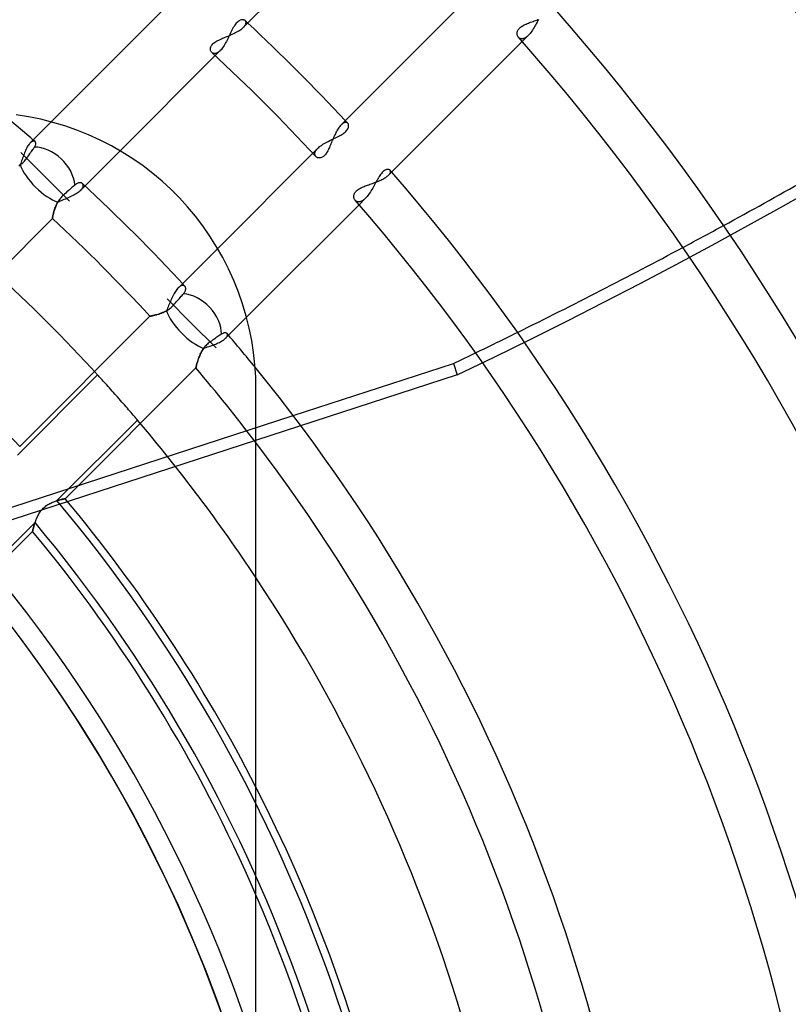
# Model space of a CAD drawing. Header units: millimetres. Extents: x -288 to 288, y -288 to 288.
# Tile 36 of 58: x 56 to 94, y 24 to 72. Entities that reach past the tile are written whole.
import ezdxf

# ---------------------------------------------------------------- set-up
doc = ezdxf.new("R2010")
doc.units = ezdxf.units.MM
doc.layers.add('MAIN-1', color=7, linetype='Continuous')
doc.layers.add('MAIN-2', color=7, linetype='Continuous')

msp = doc.modelspace()

# ---------------------------------------------------------------- linework, layer by layer
at = {"layer": 'MAIN-1'}
for p, q in [((67.19, 71.984), (73.793, 78.587)), ((78.587, 73.793), (71.984, 67.19)), ((63.274, 72.863), (57.749, 67.338)), ((80.796, 71.987), (80.834, 72.016)), ((80.834, 72.016), (80.875, 72.043)), ((80.875, 72.043), (80.92, 72.069)), ((80.92, 72.069), (80.967, 72.095)), ((80.967, 72.095), (81.017, 72.119)), ((81.017, 72.119), (81.068, 72.142)), ((81.068, 72.142), (81.121, 72.165)), ((81.121, 72.165), (81.176, 72.186)), ((81.176, 72.186), (81.231, 72.208)), ((81.231, 72.208), (81.288, 72.229)), ((81.288, 72.229), (81.346, 72.25)), ((81.346, 72.25), (81.405, 72.272)), ((81.405, 72.272), (81.465, 72.293)), ((81.465, 72.293), (81.525, 72.315)), ((81.525, 72.315), (81.585, 72.337)), ((81.585, 72.337), (81.646, 72.36)), ((66.296, 71.496), (66.364, 71.524)), ((66.364, 71.524), (66.432, 71.552)), ((66.432, 71.552), (66.501, 71.582)), ((66.501, 71.582), (66.57, 71.611)), ((66.57, 71.611), (66.639, 71.642)), ((66.639, 71.642), (66.706, 71.674)), ((66.706, 71.674), (66.771, 71.706)), ((66.771, 71.706), (66.835, 71.739)), ((66.835, 71.739), (66.896, 71.772)), ((66.896, 71.772), (66.955, 71.807)), ((66.955, 71.807), (67.01, 71.842)), ((67.01, 71.842), (67.062, 71.877)), ((67.062, 71.877), (67.109, 71.913)), ((67.109, 71.913), (67.152, 71.948)), ((67.152, 71.948), (67.19, 71.984)), ((80.622, 71.673), (80.623, 71.704)), ((80.624, 71.643), (80.622, 71.673)), ((80.623, 71.704), (80.628, 71.735)), ((80.628, 71.613), (80.624, 71.643)), ((80.628, 71.735), (80.635, 71.767)), ((80.635, 71.585), (80.628, 71.613)), ((80.635, 71.767), (80.647, 71.799)), ((80.645, 71.558), (80.635, 71.585)), ((80.657, 71.533), (80.645, 71.558)), ((80.647, 71.799), (80.662, 71.832)), ((80.672, 71.51), (80.657, 71.533)), ((80.662, 71.832), (80.68, 71.864)), ((80.68, 71.864), (80.703, 71.896)), ((80.703, 71.896), (80.73, 71.928)), ((80.73, 71.928), (80.761, 71.958)), ((80.761, 71.958), (80.796, 71.987)), ((65.587, 71.014), (65.603, 71.051)), ((65.603, 71.051), (65.625, 71.088)), ((65.625, 71.088), (65.652, 71.125)), ((65.652, 71.125), (65.685, 71.161)), ((65.685, 71.161), (65.723, 71.196)), ((65.723, 71.196), (65.766, 71.23)), ((65.766, 71.23), (65.814, 71.263)), ((65.814, 71.263), (65.865, 71.295)), ((65.865, 71.295), (65.921, 71.326)), ((65.921, 71.326), (65.979, 71.355)), ((65.979, 71.355), (66.039, 71.384)), ((66.039, 71.384), (66.101, 71.412)), ((66.101, 71.412), (66.165, 71.44)), ((66.165, 71.44), (66.23, 71.468)), ((66.23, 71.468), (66.296, 71.496)), ((74.312, 64.724), (80.871, 71.282)), ((80.688, 71.489), (80.672, 71.51)), ((61.127, 65.921), (65.798, 70.592)), ((65.568, 70.909), (65.569, 70.943)), ((65.57, 70.876), (65.568, 70.909)), ((65.569, 70.943), (65.576, 70.978)), ((65.576, 70.844), (65.57, 70.876)), ((65.576, 70.978), (65.587, 71.014)), ((65.587, 70.815), (65.576, 70.844)), ((65.6, 70.788), (65.587, 70.815)), ((65.617, 70.763), (65.6, 70.788)), ((65.637, 70.742), (65.617, 70.763)), ((56.628, 67.588), (56.026, 67.682)), ((57.23, 67.466), (56.628, 67.588)), ((57.828, 67.316), (57.23, 67.466)), ((58.421, 67.139), (57.828, 67.316)), ((71.984, 67.19), (71.952, 67.156)), ((59.007, 66.934), (58.421, 67.139)), ((59.583, 66.703), (59.007, 66.934)), ((60.148, 66.445), (59.583, 66.703)), ((71.671, 66.7), (71.642, 66.638)), ((71.7, 66.76), (71.671, 66.7)), ((71.729, 66.818), (71.7, 66.76)), ((71.76, 66.874), (71.729, 66.818)), ((71.791, 66.929), (71.76, 66.874)), ((71.822, 66.98), (71.791, 66.929)), ((71.854, 67.029), (71.822, 66.98)), ((71.887, 67.075), (71.854, 67.029)), ((71.919, 67.117), (71.887, 67.075)), ((71.952, 67.156), (71.919, 67.117)), ((60.699, 66.163), (60.148, 66.445)), ((71.458, 66.207), (71.433, 66.148)), ((71.483, 66.266), (71.458, 66.207)), ((71.508, 66.327), (71.483, 66.266)), ((71.534, 66.389), (71.508, 66.327)), ((71.56, 66.451), (71.534, 66.389)), ((71.587, 66.514), (71.56, 66.451)), ((71.614, 66.576), (71.587, 66.514)), ((71.642, 66.638), (71.614, 66.576)), ((61.235, 65.856), (60.699, 66.163)), ((61.755, 65.527), (61.235, 65.856)), ((70.592, 65.798), (65.921, 61.127)), ((71.211, 65.741), (71.179, 65.704)), ((71.241, 65.781), (71.211, 65.741)), ((71.271, 65.826), (71.241, 65.781)), ((71.3, 65.874), (71.271, 65.826)), ((71.328, 65.925), (71.3, 65.874)), ((71.355, 65.978), (71.328, 65.925)), ((71.382, 66.033), (71.355, 65.978)), ((71.408, 66.09), (71.382, 66.033)), ((71.433, 66.148), (71.408, 66.09)), ((62.255, 65.178), (61.755, 65.527)), ((70.761, 65.619), (70.742, 65.637)), ((70.781, 65.604), (70.761, 65.619)), ((70.804, 65.591), (70.781, 65.604)), ((70.829, 65.581), (70.804, 65.591)), ((70.856, 65.573), (70.829, 65.581)), ((70.885, 65.569), (70.856, 65.573)), ((70.915, 65.568), (70.885, 65.569)), ((70.946, 65.57), (70.915, 65.568)), ((70.979, 65.576), (70.946, 65.57)), ((71.012, 65.586), (70.979, 65.576)), ((71.045, 65.6), (71.012, 65.586)), ((71.079, 65.619), (71.045, 65.6)), ((71.113, 65.643), (71.079, 65.619)), ((71.146, 65.671), (71.113, 65.643)), ((71.179, 65.704), (71.146, 65.671)), ((62.735, 64.809), (62.255, 65.178)), ((63.194, 64.423), (62.735, 64.809)), ((63.629, 64.023), (63.194, 64.423)), ((73.34, 64.256), (73.4, 64.277)), ((73.4, 64.277), (73.46, 64.298)), ((73.46, 64.298), (73.521, 64.319)), ((73.521, 64.319), (73.582, 64.341)), ((73.582, 64.341), (73.643, 64.364)), ((73.643, 64.364), (73.704, 64.387)), ((73.704, 64.387), (73.763, 64.41)), ((73.763, 64.41), (73.821, 64.434)), ((73.821, 64.434), (73.878, 64.458)), ((73.878, 64.458), (73.933, 64.483)), ((73.933, 64.483), (73.986, 64.508)), ((73.986, 64.508), (74.038, 64.534)), ((74.038, 64.534), (74.086, 64.561)), ((74.086, 64.561), (74.132, 64.587)), ((74.132, 64.587), (74.175, 64.614)), ((74.175, 64.614), (74.214, 64.642)), ((74.214, 64.642), (74.25, 64.669)), ((74.25, 64.669), (74.283, 64.697)), ((74.283, 64.697), (74.312, 64.724)), ((64.043, 63.609), (63.629, 64.023)), ((72.621, 63.774), (72.632, 63.807)), ((72.632, 63.807), (72.647, 63.839)), ((72.647, 63.839), (72.666, 63.872)), ((72.666, 63.872), (72.689, 63.904)), ((72.689, 63.904), (72.717, 63.936)), ((72.717, 63.936), (72.748, 63.966)), ((72.748, 63.966), (72.783, 63.996)), ((72.783, 63.996), (72.821, 64.024)), ((72.821, 64.024), (72.863, 64.051)), ((72.863, 64.051), (72.909, 64.077)), ((72.909, 64.077), (72.957, 64.102)), ((72.957, 64.102), (73.007, 64.126)), ((73.007, 64.126), (73.059, 64.149)), ((73.059, 64.149), (73.113, 64.171)), ((73.113, 64.171), (73.168, 64.193)), ((73.168, 64.193), (73.224, 64.214)), ((73.224, 64.214), (73.281, 64.235)), ((73.281, 64.235), (73.34, 64.256)), ((64.443, 63.172), (64.043, 63.609)), ((72.607, 63.678), (72.608, 63.71)), ((72.609, 63.648), (72.607, 63.678)), ((72.608, 63.71), (72.613, 63.742)), ((72.613, 63.618), (72.609, 63.648)), ((72.613, 63.742), (72.621, 63.774)), ((72.621, 63.589), (72.613, 63.618)), ((72.631, 63.562), (72.621, 63.589)), ((72.643, 63.536), (72.631, 63.562)), ((72.658, 63.512), (72.643, 63.536)), ((72.675, 63.49), (72.658, 63.512)), ((64.827, 62.712), (64.443, 63.172)), ((67.338, 57.749), (72.863, 63.274)), ((65.195, 62.232), (64.827, 62.712)), ((65.543, 61.731), (65.195, 62.232)), ((65.87, 61.212), (65.543, 61.731)), ((66.175, 60.677), (65.87, 61.212)), ((66.456, 60.126), (66.175, 60.677)), ((66.712, 59.563), (66.456, 60.126)), ((66.941, 58.988), (66.712, 59.563)), ((67.145, 58.404), (66.941, 58.988)), ((67.321, 57.813), (67.145, 58.404)), ((67.469, 57.217), (67.321, 57.813)), ((67.59, 56.618), (67.469, 57.217)), ((67.683, 56.018), (67.59, 56.618)), ((67.748, 55.42), (67.683, 56.018)), ((67.787, 54.827), (67.748, 55.42)), ((69.632, 52.924), (77.501, 55.481)), ((67.8, 54.24), (67.787, 54.827)), ((67.8, 0), (67.8, 54.24))]:
    msp.add_line(p, q, dxfattribs=at)
for radius, start, end in [(121.362, 0, 41.79744), (119.102, 0, 41.86505), (110.062, 0, 41.46822), (98.762, 43.03291, 46.96707), (107.802, 0, 41.54047), (96.502, 42.8561, 47.14394), (98.762, 0, 41.06354), (96.502, 0, 41.14089), (87.462, 0, 39.22091), (85.202, 0, 37.27331), (81.36, 0, 33.55734), (76.162, 0, 27.10062), (73.902, 0, 23.44664)]:
    msp.add_arc((0, 0), radius, start, end, dxfattribs=at)
for start_param, end_param in [(1.797205, 1.836205), (1.748375, 1.787452), (1.73342, 1.738581)]:
    msp.add_ellipse((-16.676, 222.18), major_axis=(-223.536, -72.631), ratio=0.809017, start_param=start_param, end_param=end_param, dxfattribs=at)
at = {"layer": 'MAIN-2'}
for p, q in [((66.724, 72.023), (66.688, 71.963)), ((66.76, 72.078), (66.724, 72.023)), ((66.797, 72.129), (66.76, 72.078)), ((66.835, 72.176), (66.797, 72.129)), ((66.874, 72.217), (66.835, 72.176)), ((66.913, 72.253), (66.874, 72.217)), ((66.953, 72.283), (66.913, 72.253)), ((66.992, 72.307), (66.953, 72.283)), ((67.03, 72.326), (66.992, 72.307)), ((67.068, 72.339), (67.03, 72.326)), ((67.104, 72.348), (67.068, 72.339)), ((67.138, 72.351), (67.104, 72.348)), ((67.17, 72.351), (67.138, 72.351)), ((67.2, 72.345), (67.17, 72.351)), ((67.19, 71.984), (67.216, 72.011)), ((67.227, 72.337), (67.2, 72.345)), ((67.216, 72.011), (67.238, 72.038)), ((67.251, 72.324), (67.227, 72.337)), ((67.238, 72.038), (67.258, 72.064)), ((67.271, 72.308), (67.251, 72.324)), ((67.258, 72.064), (67.274, 72.089)), ((67.284, 72.295), (67.271, 72.308)), ((67.274, 72.089), (67.288, 72.114)), ((67.294, 72.28), (67.284, 72.295)), ((67.288, 72.114), (67.298, 72.138)), ((67.303, 72.263), (67.294, 72.28)), ((67.298, 72.138), (67.306, 72.162)), ((67.308, 72.246), (67.303, 72.263)), ((67.306, 72.162), (67.311, 72.185)), ((67.312, 72.226), (67.308, 72.246)), ((67.311, 72.185), (67.313, 72.206)), ((67.313, 72.206), (67.312, 72.226)), ((81.492, 72.028), (81.455, 71.964)), ((81.529, 72.093), (81.492, 72.028)), ((81.565, 72.158), (81.529, 72.093)), ((81.601, 72.225), (81.565, 72.158)), ((81.636, 72.291), (81.601, 72.225)), ((81.671, 72.356), (81.636, 72.291)), ((66.486, 71.562), (66.452, 71.491)), ((66.519, 71.632), (66.486, 71.562)), ((66.553, 71.701), (66.519, 71.632)), ((66.586, 71.769), (66.553, 71.701)), ((66.619, 71.836), (66.586, 71.769)), ((66.653, 71.901), (66.619, 71.836)), ((66.688, 71.963), (66.653, 71.901)), ((80.871, 71.282), (81.176, 71.588)), ((81.114, 71.531), (81.084, 71.507)), ((81.145, 71.558), (81.114, 71.531)), ((81.176, 71.588), (81.145, 71.558)), ((81.217, 71.631), (81.176, 71.588)), ((81.258, 71.679), (81.217, 71.631)), ((81.299, 71.73), (81.258, 71.679)), ((81.339, 71.785), (81.299, 71.73)), ((81.378, 71.842), (81.339, 71.785)), ((81.417, 71.902), (81.378, 71.842)), ((81.455, 71.964), (81.417, 71.902)), ((66.202, 71.034), (66.163, 70.979)), ((66.24, 71.093), (66.202, 71.034)), ((66.277, 71.154), (66.24, 71.093)), ((66.313, 71.218), (66.277, 71.154)), ((66.349, 71.284), (66.313, 71.218)), ((66.384, 71.352), (66.349, 71.284)), ((66.418, 71.422), (66.384, 71.352)), ((66.452, 71.491), (66.418, 71.422)), ((80.705, 71.472), (80.688, 71.489)), ((80.722, 71.458), (80.705, 71.472)), ((80.741, 71.445), (80.722, 71.458)), ((80.762, 71.434), (80.741, 71.445)), ((80.783, 71.426), (80.762, 71.434)), ((80.806, 71.42), (80.783, 71.426)), ((80.83, 71.416), (80.806, 71.42)), ((80.855, 71.415), (80.83, 71.416)), ((80.881, 71.417), (80.855, 71.415)), ((80.908, 71.421), (80.881, 71.417)), ((80.936, 71.428), (80.908, 71.421)), ((80.964, 71.438), (80.936, 71.428)), ((80.993, 71.451), (80.964, 71.438)), ((81.023, 71.467), (80.993, 71.451)), ((81.053, 71.485), (81.023, 71.467)), ((81.084, 71.507), (81.053, 71.485)), ((65.651, 70.73), (65.637, 70.742)), ((65.667, 70.719), (65.651, 70.73)), ((65.684, 70.71), (65.667, 70.719)), ((65.701, 70.703), (65.684, 70.71)), ((65.72, 70.698), (65.701, 70.703)), ((65.739, 70.694), (65.72, 70.698)), ((65.76, 70.692), (65.739, 70.694)), ((65.781, 70.693), (65.76, 70.692)), ((65.803, 70.695), (65.781, 70.693)), ((65.798, 70.592), (66.045, 70.84)), ((65.825, 70.7), (65.803, 70.695)), ((65.848, 70.706), (65.825, 70.7)), ((65.871, 70.715), (65.848, 70.706)), ((65.895, 70.726), (65.871, 70.715)), ((65.92, 70.739), (65.895, 70.726)), ((65.944, 70.755), (65.92, 70.739)), ((65.97, 70.773), (65.944, 70.755)), ((65.995, 70.793), (65.97, 70.773)), ((66.02, 70.815), (65.995, 70.793)), ((66.045, 70.84), (66.02, 70.815)), ((66.085, 70.881), (66.045, 70.84)), ((66.124, 70.928), (66.085, 70.881)), ((66.163, 70.979), (66.124, 70.928)), ((57.749, 67.338), (56.721, 66.309)), ((72.011, 67.216), (71.984, 67.19)), ((72.038, 67.238), (72.011, 67.216)), ((72.064, 67.258), (72.038, 67.238)), ((72.089, 67.274), (72.064, 67.258)), ((72.114, 67.288), (72.089, 67.274)), ((72.138, 67.298), (72.114, 67.288)), ((72.162, 67.306), (72.138, 67.298)), ((72.185, 67.311), (72.162, 67.306)), ((72.206, 67.313), (72.185, 67.311)), ((72.226, 67.312), (72.206, 67.313)), ((72.246, 67.308), (72.226, 67.312)), ((72.263, 67.303), (72.246, 67.308)), ((72.28, 67.294), (72.263, 67.303)), ((72.295, 67.284), (72.28, 67.294)), ((72.308, 67.271), (72.295, 67.284)), ((72.324, 67.251), (72.308, 67.271)), ((72.337, 67.227), (72.324, 67.251)), ((72.345, 67.2), (72.337, 67.227)), ((72.35, 67.17), (72.345, 67.2)), ((72.351, 67.138), (72.35, 67.17)), ((71.9, 66.653), (71.963, 66.688)), ((71.963, 66.688), (72.022, 66.723)), ((72.022, 66.723), (72.078, 66.76)), ((72.078, 66.76), (72.129, 66.797)), ((72.129, 66.797), (72.175, 66.835)), ((72.175, 66.835), (72.217, 66.873)), ((72.217, 66.873), (72.253, 66.913)), ((72.253, 66.913), (72.283, 66.952)), ((72.283, 66.952), (72.307, 66.992)), ((72.307, 66.992), (72.326, 67.03)), ((72.326, 67.03), (72.339, 67.068)), ((72.339, 67.068), (72.348, 67.104)), ((72.348, 67.104), (72.351, 67.138)), ((56.633, 66.202), (56.603, 66.158)), ((56.662, 66.242), (56.633, 66.202)), ((56.692, 66.278), (56.662, 66.242)), ((56.721, 66.309), (56.692, 66.278)), ((56.746, 66.333), (56.721, 66.309)), ((56.771, 66.353), (56.746, 66.333)), ((56.796, 66.37), (56.771, 66.353)), ((56.82, 66.383), (56.796, 66.37)), ((56.842, 66.392), (56.82, 66.383)), ((56.864, 66.398), (56.842, 66.392)), ((56.885, 66.401), (56.864, 66.398)), ((56.904, 66.4), (56.885, 66.401)), ((56.921, 66.396), (56.904, 66.4)), ((56.937, 66.389), (56.921, 66.396)), ((56.951, 66.379), (56.937, 66.389)), ((56.964, 66.365), (56.951, 66.379)), ((56.962, 66.168), (56.975, 66.199)), ((56.975, 66.349), (56.964, 66.365)), ((56.983, 66.329), (56.975, 66.349)), ((56.975, 66.199), (56.984, 66.229)), ((56.988, 66.307), (56.983, 66.329)), ((56.984, 66.229), (56.989, 66.257)), ((56.99, 66.283), (56.988, 66.307)), ((56.989, 66.257), (56.99, 66.283)), ((70.979, 66.163), (71.034, 66.202)), ((71.034, 66.202), (71.092, 66.239)), ((71.092, 66.239), (71.154, 66.276)), ((71.154, 66.276), (71.218, 66.313)), ((71.218, 66.313), (71.284, 66.349)), ((71.284, 66.349), (71.352, 66.384)), ((71.352, 66.384), (71.421, 66.418)), ((71.421, 66.418), (71.491, 66.452)), ((71.491, 66.452), (71.561, 66.486)), ((71.561, 66.486), (71.631, 66.519)), ((71.631, 66.519), (71.7, 66.552)), ((71.7, 66.552), (71.768, 66.585)), ((71.768, 66.585), (71.835, 66.619)), ((71.835, 66.619), (71.9, 66.653)), ((58.649, 63.443), (56.252, 65.84)), ((56.411, 65.759), (56.386, 65.693)), ((56.437, 65.823), (56.411, 65.759)), ((56.463, 65.885), (56.437, 65.823)), ((56.49, 65.946), (56.463, 65.885)), ((56.518, 66.003), (56.49, 65.946)), ((56.546, 66.058), (56.518, 66.003)), ((56.574, 66.11), (56.546, 66.058)), ((56.603, 66.158), (56.574, 66.11)), ((56.624, 65.669), (56.661, 65.724)), ((56.661, 65.724), (56.699, 65.778)), ((56.699, 65.778), (56.736, 65.832)), ((56.736, 65.832), (56.773, 65.884)), ((56.773, 65.884), (56.808, 65.935)), ((56.808, 65.935), (56.84, 65.981)), ((56.84, 65.981), (56.869, 66.024)), ((56.869, 66.024), (56.897, 66.064)), ((56.897, 66.064), (56.924, 66.103)), ((56.924, 66.103), (56.945, 66.136)), ((56.945, 66.136), (56.962, 66.168)), ((59.197, 63.991), (61.127, 65.921)), ((70.84, 66.045), (70.592, 65.798)), ((70.692, 65.758), (70.693, 65.78)), ((70.694, 65.738), (70.692, 65.758)), ((70.693, 65.78), (70.695, 65.801)), ((70.698, 65.719), (70.694, 65.738)), ((70.695, 65.801), (70.699, 65.824)), ((70.704, 65.7), (70.698, 65.719)), ((70.699, 65.824), (70.706, 65.847)), ((70.706, 65.847), (70.715, 65.87)), ((70.715, 65.87), (70.726, 65.894)), ((70.726, 65.894), (70.739, 65.919)), ((70.739, 65.919), (70.755, 65.944)), ((70.755, 65.944), (70.773, 65.969)), ((70.773, 65.969), (70.793, 65.994)), ((70.793, 65.994), (70.815, 66.02)), ((70.815, 66.02), (70.84, 66.045)), ((70.84, 66.045), (70.881, 66.085)), ((70.881, 66.085), (70.928, 66.124)), ((70.928, 66.124), (70.979, 66.163)), ((56.209, 65.218), (56.257, 65.252)), ((56.248, 65.293), (56.225, 65.229)), ((56.27, 65.359), (56.248, 65.293)), ((56.257, 65.252), (56.303, 65.289)), ((56.292, 65.425), (56.27, 65.359)), ((56.315, 65.492), (56.292, 65.425)), ((56.303, 65.289), (56.348, 65.328)), ((56.338, 65.559), (56.315, 65.492)), ((56.362, 65.627), (56.338, 65.559)), ((56.348, 65.328), (56.39, 65.368)), ((56.386, 65.693), (56.362, 65.627)), ((56.39, 65.368), (56.431, 65.411)), ((56.431, 65.411), (56.47, 65.456)), ((56.47, 65.456), (56.507, 65.503)), ((56.507, 65.503), (56.542, 65.55)), ((56.542, 65.55), (56.583, 65.611)), ((56.583, 65.611), (56.624, 65.669)), ((70.711, 65.683), (70.704, 65.7)), ((70.72, 65.666), (70.711, 65.683)), ((70.73, 65.651), (70.72, 65.666)), ((70.742, 65.637), (70.73, 65.651)), ((56.16, 65.185), (56.209, 65.218)), ((56.225, 65.229), (56.169, 65.191)), ((73.923, 64.762), (73.887, 64.712)), ((73.96, 64.808), (73.923, 64.762)), ((73.997, 64.85), (73.96, 64.808)), ((74.034, 64.888), (73.997, 64.85)), ((74.071, 64.921), (74.034, 64.888)), ((74.108, 64.948), (74.071, 64.921)), ((74.144, 64.97), (74.108, 64.948)), ((74.179, 64.986), (74.144, 64.97)), ((74.213, 64.998), (74.179, 64.986)), ((74.245, 65.006), (74.213, 64.998)), ((74.275, 65.009), (74.245, 65.006)), ((74.302, 65.008), (74.275, 65.009)), ((74.328, 65.003), (74.302, 65.008)), ((74.312, 64.724), (74.338, 64.751)), ((74.35, 64.994), (74.328, 65.003)), ((74.338, 64.751), (74.359, 64.777)), ((74.369, 64.983), (74.35, 64.994)), ((74.359, 64.777), (74.376, 64.803)), ((74.384, 64.969), (74.369, 64.983)), ((74.376, 64.803), (74.39, 64.829)), ((74.395, 64.953), (74.384, 64.969)), ((74.39, 64.829), (74.4, 64.853)), ((74.403, 64.937), (74.395, 64.953)), ((74.4, 64.853), (74.406, 64.876)), ((74.407, 64.918), (74.403, 64.937)), ((74.406, 64.876), (74.408, 64.898)), ((74.408, 64.898), (74.407, 64.918)), ((58.346, 63.746), (57.45, 64.642)), ((58.937, 64.266), (58.907, 64.241)), ((58.967, 64.288), (58.937, 64.266)), ((58.996, 64.306), (58.967, 64.288)), ((59.025, 64.321), (58.996, 64.306)), ((59.054, 64.333), (59.025, 64.321)), ((59.082, 64.342), (59.054, 64.333)), ((59.109, 64.348), (59.082, 64.342)), ((59.135, 64.351), (59.109, 64.348)), ((59.16, 64.352), (59.135, 64.351)), ((59.183, 64.351), (59.16, 64.352)), ((59.206, 64.347), (59.183, 64.351)), ((59.226, 64.341), (59.206, 64.347)), ((59.245, 64.332), (59.226, 64.341)), ((59.262, 64.322), (59.245, 64.332)), ((59.277, 64.31), (59.262, 64.322)), ((59.29, 64.297), (59.277, 64.31)), ((59.3, 64.282), (59.29, 64.297)), ((59.308, 64.266), (59.3, 64.282)), ((59.314, 64.249), (59.308, 64.266)), ((73.64, 64.288), (73.605, 64.223)), ((73.675, 64.353), (73.64, 64.288)), ((73.71, 64.417), (73.675, 64.353)), ((73.745, 64.48), (73.71, 64.417)), ((73.78, 64.541), (73.745, 64.48)), ((73.815, 64.6), (73.78, 64.541)), ((73.851, 64.658), (73.815, 64.6)), ((73.887, 64.712), (73.851, 64.658)), ((58.404, 63.797), (58.346, 63.746)), ((58.463, 63.849), (58.404, 63.797)), ((58.52, 63.899), (58.463, 63.849)), ((58.575, 63.948), (58.52, 63.899)), ((58.627, 63.993), (58.575, 63.948)), ((58.678, 64.038), (58.627, 63.993)), ((58.729, 64.084), (58.678, 64.038)), ((58.779, 64.128), (58.729, 64.084)), ((58.826, 64.169), (58.779, 64.128)), ((58.868, 64.207), (58.826, 64.169)), ((58.852, 63.751), (58.911, 63.784)), ((58.907, 64.241), (58.868, 64.207)), ((58.911, 63.784), (58.968, 63.818)), ((58.968, 63.818), (59.022, 63.852)), ((59.022, 63.852), (59.072, 63.887)), ((59.072, 63.887), (59.118, 63.921)), ((59.118, 63.921), (59.16, 63.956)), ((59.16, 63.956), (59.197, 63.991)), ((59.197, 63.991), (59.222, 64.018)), ((59.222, 64.018), (59.244, 64.044)), ((59.244, 64.044), (59.264, 64.07)), ((59.264, 64.07), (59.28, 64.095)), ((59.28, 64.095), (59.293, 64.119)), ((59.293, 64.119), (59.304, 64.143)), ((59.304, 64.143), (59.311, 64.166)), ((59.311, 64.166), (59.316, 64.189)), ((59.317, 64.23), (59.314, 64.249)), ((59.316, 64.189), (59.318, 64.21)), ((59.318, 64.21), (59.317, 64.23)), ((73.342, 63.787), (73.301, 63.732)), ((73.381, 63.844), (73.342, 63.787)), ((73.42, 63.903), (73.381, 63.844)), ((73.458, 63.965), (73.42, 63.903)), ((73.496, 64.028), (73.458, 63.965)), ((73.532, 64.092), (73.496, 64.028)), ((73.569, 64.157), (73.532, 64.092)), ((73.605, 64.223), (73.569, 64.157)), ((58.006, 63.282), (58.036, 63.344)), ((58.028, 63.328), (58.006, 63.283)), ((58.052, 63.373), (58.028, 63.328)), ((58.036, 63.344), (58.07, 63.406)), ((58.077, 63.418), (58.052, 63.373)), ((58.07, 63.406), (58.131, 63.433)), ((58.104, 63.463), (58.077, 63.418)), ((58.133, 63.507), (58.104, 63.463)), ((58.131, 63.433), (58.194, 63.459)), ((58.164, 63.55), (58.133, 63.507)), ((58.197, 63.592), (58.164, 63.55)), ((58.194, 63.459), (58.259, 63.486)), ((58.232, 63.633), (58.197, 63.592)), ((58.268, 63.673), (58.232, 63.633)), ((58.259, 63.486), (58.324, 63.513)), ((58.306, 63.71), (58.268, 63.673)), ((58.346, 63.746), (58.306, 63.71)), ((58.324, 63.513), (58.391, 63.541)), ((58.391, 63.541), (58.459, 63.569)), ((58.459, 63.569), (58.526, 63.597)), ((58.526, 63.597), (58.594, 63.627)), ((58.594, 63.627), (58.661, 63.657)), ((58.661, 63.657), (58.726, 63.688)), ((58.726, 63.688), (58.79, 63.719)), ((58.79, 63.719), (58.852, 63.751)), ((72.692, 63.473), (72.675, 63.49)), ((72.71, 63.457), (72.692, 63.473)), ((72.729, 63.444), (72.71, 63.457)), ((72.75, 63.433), (72.729, 63.444)), ((72.773, 63.424), (72.75, 63.433)), ((72.796, 63.418), (72.773, 63.424)), ((72.821, 63.414), (72.796, 63.418)), ((72.847, 63.412), (72.821, 63.414)), ((72.874, 63.414), (72.847, 63.412)), ((72.863, 63.274), (73.178, 63.59)), ((72.901, 63.418), (72.874, 63.414)), ((72.93, 63.425), (72.901, 63.418)), ((72.959, 63.435), (72.93, 63.425)), ((72.989, 63.449), (72.959, 63.435)), ((73.02, 63.465), (72.989, 63.449)), ((73.051, 63.484), (73.02, 63.465)), ((73.083, 63.506), (73.051, 63.484)), ((73.114, 63.531), (73.083, 63.506)), ((73.146, 63.559), (73.114, 63.531)), ((73.178, 63.59), (73.146, 63.559)), ((73.219, 63.633), (73.178, 63.59)), ((73.261, 63.681), (73.219, 63.633)), ((73.301, 63.732), (73.261, 63.681)), ((57.841, 62.782), (57.852, 62.827)), ((57.853, 62.835), (57.845, 62.802)), ((57.852, 62.827), (57.864, 62.877)), ((57.862, 62.869), (57.853, 62.835)), ((57.872, 62.905), (57.862, 62.869)), ((57.864, 62.877), (57.878, 62.929)), ((57.882, 62.943), (57.872, 62.905)), ((57.878, 62.929), (57.894, 62.984)), ((57.894, 62.982), (57.882, 62.943)), ((57.894, 62.984), (57.912, 63.041)), ((57.906, 63.022), (57.894, 62.982)), ((57.92, 63.064), (57.906, 63.022)), ((57.912, 63.041), (57.932, 63.1)), ((57.934, 63.106), (57.92, 63.064)), ((57.932, 63.1), (57.954, 63.16)), ((57.95, 63.15), (57.934, 63.106)), ((57.967, 63.194), (57.95, 63.15)), ((57.954, 63.16), (57.979, 63.221)), ((57.986, 63.238), (57.967, 63.194)), ((57.979, 63.221), (58.006, 63.282)), ((58.006, 63.283), (57.986, 63.238)), ((51.404, 56.198), (57.802, 62.596)), ((57.803, 62.603), (57.802, 62.598)), ((57.802, 62.596), (57.803, 62.599)), ((57.802, 62.598), (57.802, 62.596)), ((57.805, 62.61), (57.803, 62.603)), ((57.803, 62.599), (57.804, 62.609)), ((57.804, 62.609), (57.807, 62.624)), ((57.807, 62.621), (57.805, 62.61)), ((57.807, 62.624), (57.811, 62.645)), ((57.809, 62.634), (57.807, 62.621)), ((57.813, 62.651), (57.809, 62.634)), ((57.811, 62.645), (57.817, 62.672)), ((57.816, 62.67), (57.813, 62.651)), ((57.821, 62.692), (57.816, 62.67)), ((57.817, 62.672), (57.823, 62.704)), ((57.826, 62.716), (57.821, 62.692)), ((57.823, 62.704), (57.831, 62.741)), ((57.832, 62.742), (57.826, 62.716)), ((57.831, 62.741), (57.841, 62.782)), ((57.838, 62.771), (57.832, 62.742)), ((57.845, 62.802), (57.838, 62.771)), ((65.921, 61.127), (63.991, 59.197)), ((63.818, 58.968), (63.784, 58.911)), ((63.852, 59.022), (63.818, 58.968)), ((63.886, 59.072), (63.852, 59.022)), ((63.921, 59.118), (63.886, 59.072)), ((63.956, 59.16), (63.921, 59.118)), ((63.991, 59.197), (63.956, 59.16)), ((64.018, 59.222), (63.991, 59.197)), ((64.044, 59.244), (64.018, 59.222)), ((64.07, 59.264), (64.044, 59.244)), ((64.095, 59.28), (64.07, 59.264)), ((64.119, 59.293), (64.095, 59.28)), ((64.143, 59.304), (64.119, 59.293)), ((64.166, 59.311), (64.143, 59.304)), ((64.189, 59.316), (64.166, 59.311)), ((64.21, 59.318), (64.189, 59.316)), ((64.23, 59.317), (64.21, 59.318)), ((64.249, 59.314), (64.23, 59.317)), ((64.266, 59.308), (64.249, 59.314)), ((64.282, 59.3), (64.266, 59.308)), ((64.266, 58.937), (64.288, 58.967)), ((64.297, 59.29), (64.282, 59.3)), ((64.288, 58.967), (64.306, 58.996)), ((64.31, 59.277), (64.297, 59.29)), ((64.306, 58.996), (64.321, 59.026)), ((64.322, 59.262), (64.31, 59.277)), ((64.321, 59.026), (64.333, 59.054)), ((64.332, 59.245), (64.322, 59.262)), ((64.341, 59.226), (64.332, 59.245)), ((64.333, 59.054), (64.342, 59.082)), ((64.347, 59.206), (64.341, 59.226)), ((64.342, 59.082), (64.348, 59.109)), ((64.351, 59.184), (64.347, 59.206)), ((64.348, 59.109), (64.351, 59.135)), ((64.352, 59.16), (64.351, 59.184)), ((64.351, 59.135), (64.352, 59.16)), ((64.642, 57.45), (63.443, 58.649)), ((63.597, 58.526), (63.569, 58.458)), ((63.627, 58.593), (63.597, 58.526)), ((63.657, 58.66), (63.627, 58.593)), ((63.687, 58.726), (63.657, 58.66)), ((63.719, 58.789), (63.687, 58.726)), ((63.751, 58.851), (63.719, 58.789)), ((63.784, 58.911), (63.751, 58.851)), ((63.849, 58.463), (63.899, 58.52)), ((63.899, 58.52), (63.948, 58.575)), ((63.948, 58.575), (63.993, 58.627)), ((63.993, 58.627), (64.038, 58.678)), ((64.038, 58.678), (64.084, 58.729)), ((64.084, 58.729), (64.128, 58.779)), ((64.128, 58.779), (64.169, 58.826)), ((64.169, 58.826), (64.207, 58.868)), ((64.207, 58.868), (64.241, 58.907)), ((64.241, 58.907), (64.266, 58.937)), ((63.203, 57.971), (63.247, 57.99)), ((63.279, 58.004), (63.216, 57.977)), ((63.247, 57.99), (63.291, 58.01)), ((63.342, 58.035), (63.279, 58.004)), ((63.291, 58.01), (63.335, 58.031)), ((63.335, 58.031), (63.379, 58.055)), ((63.406, 58.07), (63.342, 58.035)), ((63.379, 58.055), (63.423, 58.08)), ((63.433, 58.132), (63.406, 58.07)), ((63.423, 58.08), (63.467, 58.107)), ((63.46, 58.195), (63.433, 58.132)), ((63.486, 58.259), (63.46, 58.195)), ((63.467, 58.107), (63.51, 58.135)), ((63.513, 58.325), (63.486, 58.259)), ((63.51, 58.135), (63.553, 58.166)), ((63.541, 58.391), (63.513, 58.325)), ((63.569, 58.458), (63.541, 58.391)), ((63.553, 58.166), (63.595, 58.199)), ((63.595, 58.199), (63.635, 58.233)), ((63.635, 58.233), (63.673, 58.269)), ((63.673, 58.269), (63.711, 58.307)), ((63.711, 58.307), (63.746, 58.346)), ((63.746, 58.346), (63.797, 58.404)), ((63.797, 58.404), (63.849, 58.463)), ((62.596, 57.802), (56.198, 51.404)), ((62.599, 57.803), (62.596, 57.802)), ((62.596, 57.802), (62.598, 57.802)), ((62.598, 57.802), (62.603, 57.803)), ((62.609, 57.804), (62.599, 57.803)), ((62.603, 57.803), (62.61, 57.805)), ((62.624, 57.807), (62.609, 57.804)), ((62.61, 57.805), (62.621, 57.807)), ((62.621, 57.807), (62.635, 57.81)), ((62.644, 57.811), (62.624, 57.807)), ((62.635, 57.81), (62.652, 57.813)), ((62.67, 57.817), (62.644, 57.811)), ((62.652, 57.813), (62.672, 57.817)), ((62.702, 57.823), (62.67, 57.817)), ((62.672, 57.817), (62.694, 57.821)), ((62.694, 57.821), (62.719, 57.827)), ((62.738, 57.831), (62.702, 57.823)), ((62.719, 57.827), (62.746, 57.833)), ((62.779, 57.84), (62.738, 57.831)), ((62.746, 57.833), (62.776, 57.839)), ((62.776, 57.839), (62.807, 57.847)), ((62.823, 57.851), (62.779, 57.84)), ((62.807, 57.847), (62.841, 57.855)), ((62.871, 57.863), (62.823, 57.851)), ((62.841, 57.855), (62.877, 57.864)), ((62.923, 57.877), (62.871, 57.863)), ((62.877, 57.864), (62.914, 57.874)), ((62.914, 57.874), (62.952, 57.885)), ((62.977, 57.892), (62.923, 57.877)), ((62.952, 57.885), (62.992, 57.897)), ((63.034, 57.91), (62.977, 57.892)), ((62.992, 57.897), (63.033, 57.909)), ((63.033, 57.909), (63.075, 57.923)), ((63.093, 57.93), (63.034, 57.91)), ((63.075, 57.923), (63.117, 57.938)), ((63.154, 57.952), (63.093, 57.93)), ((63.117, 57.938), (63.16, 57.954)), ((63.216, 57.977), (63.154, 57.952)), ((63.16, 57.954), (63.203, 57.971)), ((66.309, 56.721), (67.338, 57.749)), ((65.84, 56.252), (64.642, 57.45)), ((65.55, 56.542), (65.503, 56.508)), ((65.611, 56.583), (65.55, 56.542)), ((65.669, 56.624), (65.611, 56.583)), ((65.724, 56.661), (65.669, 56.624)), ((65.778, 56.699), (65.724, 56.661)), ((65.832, 56.736), (65.778, 56.699)), ((65.884, 56.773), (65.832, 56.736)), ((65.935, 56.808), (65.884, 56.773)), ((65.981, 56.84), (65.935, 56.808)), ((66.024, 56.869), (65.981, 56.84)), ((66.004, 56.518), (66.058, 56.546)), ((66.064, 56.897), (66.024, 56.869)), ((66.058, 56.546), (66.11, 56.574)), ((66.103, 56.924), (66.064, 56.897)), ((66.136, 56.945), (66.103, 56.924)), ((66.11, 56.574), (66.158, 56.603)), ((66.168, 56.962), (66.136, 56.945)), ((66.158, 56.603), (66.202, 56.633)), ((66.199, 56.975), (66.168, 56.962)), ((66.229, 56.984), (66.199, 56.975)), ((66.202, 56.633), (66.242, 56.662)), ((66.257, 56.989), (66.229, 56.984)), ((66.242, 56.662), (66.278, 56.692)), ((66.283, 56.99), (66.257, 56.989)), ((66.278, 56.692), (66.309, 56.721)), ((66.307, 56.988), (66.283, 56.99)), ((66.329, 56.983), (66.307, 56.988)), ((66.309, 56.721), (66.333, 56.746)), ((66.348, 56.975), (66.329, 56.983)), ((66.333, 56.746), (66.353, 56.771)), ((66.365, 56.964), (66.348, 56.975)), ((66.353, 56.771), (66.37, 56.796)), ((66.379, 56.951), (66.365, 56.964)), ((66.37, 56.796), (66.383, 56.82)), ((66.389, 56.937), (66.379, 56.951)), ((66.383, 56.82), (66.392, 56.842)), ((66.396, 56.921), (66.389, 56.937)), ((66.392, 56.842), (66.398, 56.864)), ((66.4, 56.904), (66.396, 56.921)), ((66.398, 56.864), (66.401, 56.885)), ((66.401, 56.885), (66.4, 56.904)), ((65.09, 55.991), (65.121, 56.05)), ((65.133, 56.073), (65.107, 56.025)), ((65.121, 56.05), (65.154, 56.109)), ((65.161, 56.122), (65.133, 56.073)), ((65.154, 56.109), (65.19, 56.168)), ((65.191, 56.17), (65.161, 56.122)), ((65.19, 56.168), (65.229, 56.225)), ((65.223, 56.217), (65.191, 56.17)), ((65.258, 56.264), (65.223, 56.217)), ((65.229, 56.225), (65.293, 56.248)), ((65.294, 56.309), (65.258, 56.264)), ((65.293, 56.248), (65.359, 56.27)), ((65.332, 56.353), (65.294, 56.309)), ((65.372, 56.394), (65.332, 56.353)), ((65.359, 56.27), (65.425, 56.292)), ((65.414, 56.434), (65.372, 56.394)), ((65.458, 56.472), (65.414, 56.434)), ((65.425, 56.292), (65.492, 56.315)), ((65.503, 56.508), (65.458, 56.472)), ((65.492, 56.315), (65.56, 56.339)), ((65.56, 56.339), (65.627, 56.362)), ((65.627, 56.362), (65.694, 56.387)), ((65.694, 56.387), (65.759, 56.412)), ((65.759, 56.412), (65.823, 56.437)), ((65.823, 56.437), (65.886, 56.463)), ((65.886, 56.463), (65.946, 56.49)), ((65.946, 56.49), (66.004, 56.518)), ((64.925, 55.553), (64.939, 55.601)), ((64.94, 55.603), (64.927, 55.561)), ((64.939, 55.601), (64.955, 55.652)), ((64.953, 55.646), (64.94, 55.603)), ((64.968, 55.691), (64.953, 55.646)), ((64.955, 55.652), (64.973, 55.706)), ((64.984, 55.737), (64.968, 55.691)), ((64.973, 55.706), (64.993, 55.761)), ((65.001, 55.784), (64.984, 55.737)), ((64.993, 55.761), (65.014, 55.817)), ((65.02, 55.831), (65.001, 55.784)), ((65.014, 55.817), (65.037, 55.874)), ((65.039, 55.88), (65.02, 55.831)), ((65.037, 55.874), (65.063, 55.932)), ((65.06, 55.928), (65.039, 55.88)), ((65.083, 55.976), (65.06, 55.928)), ((65.063, 55.932), (65.09, 55.991)), ((65.107, 56.025), (65.083, 55.976)), ((58.435, 48.847), (64.85, 55.262)), ((64.852, 55.27), (64.85, 55.264)), ((64.85, 55.262), (64.851, 55.264)), ((64.85, 55.264), (64.85, 55.262)), ((64.851, 55.264), (64.852, 55.273)), ((64.852, 55.273), (64.856, 55.286)), ((64.854, 55.28), (64.852, 55.27)), ((64.857, 55.293), (64.854, 55.28)), ((64.856, 55.286), (64.86, 55.304)), ((64.861, 55.311), (64.857, 55.293)), ((64.86, 55.304), (64.865, 55.328)), ((64.866, 55.332), (64.861, 55.311)), ((64.865, 55.328), (64.872, 55.356)), ((64.872, 55.356), (64.866, 55.332)), ((64.872, 55.356), (64.88, 55.388)), ((64.879, 55.384), (64.872, 55.356)), ((64.887, 55.414), (64.879, 55.384)), ((64.88, 55.388), (64.889, 55.424)), ((64.895, 55.447), (64.887, 55.414)), ((64.889, 55.424), (64.9, 55.464)), ((64.905, 55.483), (64.895, 55.447)), ((64.9, 55.464), (64.912, 55.507)), ((64.915, 55.521), (64.905, 55.483)), ((64.912, 55.507), (64.925, 55.553)), ((64.927, 55.561), (64.915, 55.521)), ((77.501, 55.481), (77.682, 54.922)), ((77.682, 54.922), (37.824, 41.971)), ((60.027, 54.92), (56.085, 50.978)), ((60.065, 54.879), (60.027, 54.92)), ((60.106, 54.834), (60.065, 54.879)), ((60.149, 54.786), (60.106, 54.834)), ((60.196, 54.735), (60.149, 54.786)), ((60.245, 54.681), (60.196, 54.735)), ((60.297, 54.623), (60.245, 54.681)), ((60.353, 54.562), (60.297, 54.623)), ((60.412, 54.497), (60.353, 54.562)), ((60.473, 54.428), (60.412, 54.497)), ((60.537, 54.357), (60.473, 54.428)), ((60.603, 54.283), (60.537, 54.357)), ((60.671, 54.208), (60.603, 54.283)), ((60.739, 54.131), (60.671, 54.208)), ((60.808, 54.053), (60.739, 54.131)), ((67.8, 54.24), (67.8, 54.24)), ((60.878, 53.976), (60.808, 54.053)), ((60.946, 53.898), (60.878, 53.976)), ((61.014, 53.822), (60.946, 53.898)), ((61.081, 53.745), (61.014, 53.822)), ((61.15, 53.667), (61.081, 53.745)), ((61.218, 53.589), (61.15, 53.667)), ((61.287, 53.511), (61.218, 53.589)), ((61.354, 53.433), (61.287, 53.511)), ((61.421, 53.357), (61.354, 53.433)), ((61.485, 53.282), (61.421, 53.357)), ((61.548, 53.21), (61.485, 53.282)), ((61.608, 53.14), (61.548, 53.21)), ((37.315, 42.424), (69.632, 52.924)), ((58.029, 48.753), (61.981, 52.705)), ((61.666, 53.073), (61.608, 53.14)), ((61.72, 53.01), (61.666, 53.073)), ((61.771, 52.951), (61.72, 53.01)), ((61.818, 52.896), (61.771, 52.951)), ((61.863, 52.844), (61.818, 52.896)), ((61.905, 52.794), (61.863, 52.844)), ((61.945, 52.748), (61.905, 52.794)), ((61.981, 52.705), (61.945, 52.748)), ((58.231, 48.806), (58.2, 48.799)), ((58.205, 48.8), (58.239, 48.808)), ((58.259, 48.813), (58.231, 48.806)), ((58.239, 48.808), (58.271, 48.815)), ((58.286, 48.818), (58.259, 48.813)), ((58.271, 48.815), (58.301, 48.821)), ((58.311, 48.823), (58.286, 48.818)), ((58.301, 48.821), (58.328, 48.827)), ((58.333, 48.828), (58.311, 48.823)), ((58.328, 48.827), (58.352, 48.832)), ((58.354, 48.832), (58.333, 48.828)), ((58.352, 48.832), (58.374, 48.836)), ((58.373, 48.835), (58.354, 48.832)), ((58.389, 48.839), (58.373, 48.835)), ((58.374, 48.836), (58.392, 48.839)), ((58.403, 48.841), (58.389, 48.839)), ((58.392, 48.839), (58.407, 48.842)), ((58.414, 48.843), (58.403, 48.841)), ((58.407, 48.842), (58.419, 48.844)), ((58.423, 48.845), (58.414, 48.843)), ((58.419, 48.844), (58.428, 48.845)), ((58.43, 48.846), (58.423, 48.845)), ((58.428, 48.845), (58.433, 48.846)), ((58.434, 48.846), (58.43, 48.846)), ((58.433, 48.846), (58.435, 48.847)), ((58.435, 48.847), (58.434, 48.846)), ((57.279, 48.294), (57.316, 48.337)), ((57.316, 48.337), (57.356, 48.378)), ((57.356, 48.378), (57.398, 48.418)), ((57.398, 48.418), (57.442, 48.456)), ((57.442, 48.456), (57.487, 48.492)), ((57.487, 48.492), (57.533, 48.525)), ((57.533, 48.525), (57.581, 48.556)), ((57.581, 48.556), (57.628, 48.585)), ((57.628, 48.585), (57.676, 48.612)), ((57.676, 48.612), (57.725, 48.636)), ((57.725, 48.636), (57.773, 48.659)), ((57.773, 48.659), (57.821, 48.68)), ((57.821, 48.68), (57.868, 48.699)), ((57.868, 48.699), (57.915, 48.716)), ((57.915, 48.716), (57.96, 48.732)), ((57.96, 48.732), (58.005, 48.746)), ((58.005, 48.746), (58.048, 48.759)), ((58.065, 48.764), (58.029, 48.753)), ((58.048, 48.759), (58.09, 48.771)), ((58.101, 48.774), (58.065, 48.764)), ((58.09, 48.771), (58.13, 48.782)), ((58.135, 48.783), (58.101, 48.774)), ((58.13, 48.782), (58.169, 48.792)), ((58.169, 48.792), (58.135, 48.783)), ((58.169, 48.792), (58.205, 48.8)), ((58.2, 48.799), (58.169, 48.792)), ((57.005, 47.82), (57.024, 47.867)), ((57.024, 47.867), (57.045, 47.914)), ((57.045, 47.914), (57.068, 47.962)), ((57.068, 47.962), (57.092, 48.011)), ((57.092, 48.011), (57.118, 48.059)), ((57.118, 48.059), (57.146, 48.107)), ((57.146, 48.107), (57.176, 48.155)), ((57.176, 48.155), (57.208, 48.202)), ((57.208, 48.202), (57.242, 48.249)), ((57.242, 48.249), (57.279, 48.294)), ((54.763, 45.487), (56.952, 47.676)), ((56.851, 47.328), (56.857, 47.354)), ((56.857, 47.354), (56.852, 47.331)), ((56.857, 47.354), (56.864, 47.382)), ((56.864, 47.378), (56.857, 47.354)), ((56.864, 47.382), (56.872, 47.412)), ((56.87, 47.405), (56.864, 47.378)), ((56.878, 47.434), (56.87, 47.405)), ((56.872, 47.412), (56.881, 47.445)), ((56.886, 47.464), (56.878, 47.434)), ((56.881, 47.445), (56.891, 47.48)), ((56.895, 47.496), (56.886, 47.464)), ((56.891, 47.48), (56.901, 47.517)), ((56.905, 47.53), (56.895, 47.496)), ((56.901, 47.517), (56.913, 47.556)), ((56.916, 47.565), (56.905, 47.53)), ((56.913, 47.556), (56.926, 47.597)), ((56.927, 47.601), (56.916, 47.565)), ((56.926, 47.597), (56.939, 47.639)), ((56.939, 47.638), (56.927, 47.601)), ((56.939, 47.639), (56.954, 47.683)), ((56.952, 47.676), (56.939, 47.638)), ((56.954, 47.683), (56.97, 47.727)), ((56.97, 47.727), (56.987, 47.773)), ((56.987, 47.773), (57.005, 47.82)), ((54.904, 45.316), (56.83, 47.242)), ((56.831, 47.244), (56.83, 47.242)), ((56.83, 47.242), (56.831, 47.244)), ((56.831, 47.244), (56.832, 47.249)), ((56.832, 47.248), (56.831, 47.244)), ((56.832, 47.249), (56.834, 47.258)), ((56.833, 47.255), (56.832, 47.248)), ((56.836, 47.265), (56.833, 47.255)), ((56.834, 47.258), (56.837, 47.271)), ((56.839, 47.278), (56.836, 47.265)), ((56.837, 47.271), (56.841, 47.287)), ((56.842, 47.293), (56.839, 47.278)), ((56.841, 47.287), (56.846, 47.306)), ((56.847, 47.311), (56.842, 47.293)), ((56.846, 47.306), (56.851, 47.328)), ((56.852, 47.331), (56.847, 47.311))]:
    msp.add_line(p, q, dxfattribs=at)
for radius, start, end in [(243.5, 0, 180.00002), (227, 0, 89.99998), (226, 0, 89.99998), (98.762, 46.96707, 47.06676), (70.19, 270.00002, 89.99998), (70.19, 14.99476, 75.00527), (71.19, 17.75281, 72.24723), (87.462, 49.3712, 50.77907), (98.762, 42.93327, 43.03291), (98.762, 41.06354, 41.13453), (87.462, 42.66794, 47.3321), (85.202, 42.71973, 47.28025), (81.36, 42.45594, 47.54404), (87.462, 39.22091, 40.62884), (56.5, 0, 180), (76.162, 42.4489, 47.55109), (85.202, 37.27331, 40.43581), (81.36, 33.55734, 40.37622), (76.162, 27.10062, 39.8927), (75.791, 0, 40.0356), (74.273, 0, 39.93396), (73.902, 23.44664, 39.73611)]:
    msp.add_arc((0, 0), radius, start, end, dxfattribs=at)
for centre, major_axis, ratio, start_param, end_param in [((-16.495, 221.621), (-223.536, -72.631), 0.809017, 1.73342, 2.280953), ((57.45, 64.642), (-1.199, 1.199), 0.697531, -2.457236, -0.593537), ((57.45, 64.642), (-1.199, 1.199), 0.406355, 0.713487, 2.455861), ((-16.676, 222.18), (-223.536, -72.631), 0.809017, 1.787452, 1.797205), ((64.642, 57.45), (-1.199, 1.199), 0.697531, -2.548056, -0.684357), ((64.642, 57.45), (-1.199, 1.199), 0.406355, 0.685732, 2.428105), ((-16.676, 222.18), (-223.536, -72.631), 0.809017, 1.738581, 1.748375)]:
    msp.add_ellipse(centre, major_axis=major_axis, ratio=ratio, start_param=start_param, end_param=end_param, dxfattribs=at)

doc.saveas('drawing.dxf')
